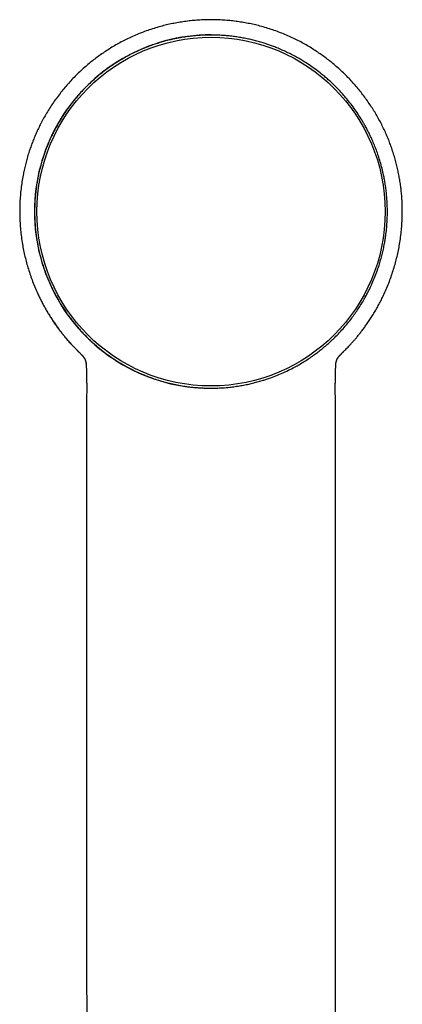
# Model space of a CAD drawing. Header units: millimetres. Extents: x 8 to 968, y 12 to 1099.
# Tile 54 of 73: x 330 to 366, y 1008 to 1099. Entities that reach past the tile are written whole.
import ezdxf

# ---------------------------------------------------------------- set-up
doc = ezdxf.new("R2010")
doc.units = ezdxf.units.MM

msp = doc.modelspace()

# ---------------------------------------------------------------- linework, layer by layer
at = {"color": 7, "linetype": 'Continuous', "lineweight": 30}
for p, q in [((359.997, 1068.11), (360.044, 1068.156)), ((336.35, 1067.223), (336.352, 1067.193)), ((336.354, 1067.235), (336.352, 1067.256)), ((359.545, 1067.235), (359.548, 1067.256)), ((359.545, 1067.189), (359.547, 1067.224)), ((336.401, 1063.88), (336.401, 1063.88)), ((359.496, 1063.88), (359.496, 1063.88))]:
    msp.add_line(p, q, dxfattribs=at)
msp.add_circle((347.95, 1081.357), 16.174, dxfattribs=at)
msp.add_arc((347.948, 1081.357), 16.397, 89.99692, 270.00308, dxfattribs=at)
for points, knots in [([(347.949, 1099.162), (347.753, 1099.16), (347.362, 1099.156), (346.778, 1099.125), (346.199, 1099.077), (345.626, 1099.011), (345.061, 1098.927), (344.503, 1098.826), (343.953, 1098.709), (343.388, 1098.57), (342.808, 1098.407), (342.217, 1098.218), (341.64, 1098.012), (341.079, 1097.788), (340.533, 1097.549), (340.004, 1097.295), (339.49, 1097.028), (338.991, 1096.748), (338.507, 1096.456), (338.038, 1096.152), (337.584, 1095.837), (337.146, 1095.512), (336.724, 1095.179), (336.296, 1094.82), (335.867, 1094.436), (335.438, 1094.024), (335.03, 1093.607), (334.643, 1093.183), (334.277, 1092.755), (333.917, 1092.307), (333.565, 1091.839), (333.224, 1091.352), (332.906, 1090.865), (332.611, 1090.38), (332.339, 1089.898), (332.092, 1089.429), (331.87, 1088.974), (331.669, 1088.533), (331.486, 1088.097), (331.318, 1087.667), (331.152, 1087.207), (330.991, 1086.717), (330.839, 1086.201), (330.707, 1085.698), (330.593, 1085.211), (330.486, 1084.685), (330.387, 1084.113), (330.301, 1083.486), (330.238, 1082.856), (330.197, 1082.223), (330.179, 1081.589), (330.182, 1080.949), (330.209, 1080.303), (330.259, 1079.652), (330.334, 1078.997), (330.429, 1078.366), (330.541, 1077.761), (330.668, 1077.182), (330.815, 1076.602), (330.983, 1076.023), (331.172, 1075.444), (331.381, 1074.868), (331.611, 1074.296), (331.832, 1073.797), (332.036, 1073.369), (332.216, 1073.01), (332.405, 1072.654), (332.603, 1072.301), (332.809, 1071.951), (333.02, 1071.61), (333.24, 1071.274), (333.463, 1070.947), (333.689, 1070.631), (333.909, 1070.336), (334.122, 1070.061), (334.324, 1069.811), (334.514, 1069.583), (334.691, 1069.378), (334.858, 1069.188), (335.016, 1069.015), (335.162, 1068.858), (335.297, 1068.717), (335.421, 1068.59), (335.532, 1068.478), (335.617, 1068.394), (335.678, 1068.333), (335.719, 1068.293), (335.755, 1068.259), (335.785, 1068.227), (335.81, 1068.2), (335.832, 1068.175), (335.846, 1068.162), (335.853, 1068.155)], [0, 0, 0, 0, 0.013763, 0.027443, 0.041031, 0.054518, 0.067898, 0.081163, 0.094305, 0.107318, 0.122026, 0.136551, 0.150887, 0.165026, 0.178955, 0.192684, 0.20623, 0.219607, 0.232829, 0.245906, 0.258838, 0.271605, 0.28419, 0.296577, 0.310759, 0.324642, 0.338291, 0.351712, 0.3649, 0.377851, 0.392068, 0.405976, 0.41957, 0.432846, 0.445801, 0.458432, 0.470043, 0.481366, 0.492425, 0.503224, 0.51376, 0.526786, 0.539378, 0.551534, 0.563249, 0.574528, 0.589184, 0.603991, 0.618944, 0.633642, 0.648475, 0.663451, 0.678574, 0.693846, 0.709267, 0.724839, 0.738592, 0.752463, 0.766455, 0.78057, 0.79481, 0.809154, 0.823583, 0.838103, 0.847447, 0.856834, 0.866266, 0.875744, 0.885272, 0.89476, 0.90388, 0.913453, 0.922544, 0.931155, 0.939284, 0.946931, 0.953726, 0.960085, 0.965999, 0.971469, 0.976494, 0.981075, 0.98521, 0.988901, 0.992147, 0.993603, 0.994948, 0.996188, 0.997098, 0.998045, 0.999062, 1, 1, 1, 1]), ([(360.045, 1068.155), (360.051, 1068.162), (360.065, 1068.175), (360.087, 1068.2), (360.116, 1068.231), (360.152, 1068.269), (360.196, 1068.31), (360.242, 1068.356), (360.293, 1068.406), (360.367, 1068.48), (360.469, 1068.582), (360.603, 1068.72), (360.755, 1068.879), (360.922, 1069.06), (361.104, 1069.261), (361.298, 1069.483), (361.503, 1069.725), (361.716, 1069.987), (361.938, 1070.27), (362.168, 1070.575), (362.404, 1070.903), (362.646, 1071.255), (362.891, 1071.631), (363.134, 1072.026), (363.373, 1072.437), (363.604, 1072.86), (363.825, 1073.293), (364.054, 1073.771), (364.286, 1074.296), (364.516, 1074.868), (364.725, 1075.444), (364.914, 1076.023), (365.082, 1076.602), (365.229, 1077.182), (365.356, 1077.761), (365.469, 1078.366), (365.564, 1078.997), (365.638, 1079.652), (365.688, 1080.303), (365.715, 1080.949), (365.719, 1081.589), (365.701, 1082.223), (365.663, 1082.806), (365.612, 1083.337), (365.552, 1083.818), (365.48, 1084.294), (365.395, 1084.767), (365.297, 1085.242), (365.184, 1085.725), (365.053, 1086.219), (364.903, 1086.726), (364.741, 1087.218), (364.569, 1087.694), (364.39, 1088.15), (364.193, 1088.613), (363.977, 1089.082), (363.74, 1089.557), (363.488, 1090.026), (363.221, 1090.49), (362.938, 1090.948), (362.636, 1091.407), (362.312, 1091.866), (361.974, 1092.315), (361.621, 1092.755), (361.254, 1093.183), (360.867, 1093.607), (360.46, 1094.024), (360.031, 1094.436), (359.601, 1094.82), (359.174, 1095.179), (358.751, 1095.512), (358.313, 1095.837), (357.859, 1096.152), (357.39, 1096.456), (356.906, 1096.748), (356.408, 1097.028), (355.894, 1097.295), (355.364, 1097.549), (354.818, 1097.788), (354.257, 1098.012), (353.68, 1098.218), (353.089, 1098.407), (352.509, 1098.57), (351.944, 1098.709), (351.395, 1098.826), (350.837, 1098.927), (350.271, 1099.011), (349.698, 1099.077), (349.12, 1099.125), (348.536, 1099.156), (348.145, 1099.16), (347.949, 1099.162)], [0, 0, 0, 0, 0.000943, 0.00196, 0.002906, 0.004229, 0.005624, 0.007151, 0.00881, 0.010603, 0.014509, 0.018927, 0.02413, 0.029901, 0.036238, 0.043141, 0.050607, 0.058478, 0.066882, 0.075816, 0.085281, 0.095275, 0.105801, 0.116782, 0.127769, 0.139211, 0.150586, 0.161898, 0.176417, 0.190846, 0.205191, 0.21943, 0.233545, 0.247537, 0.261409, 0.275161, 0.290734, 0.306155, 0.321426, 0.336549, 0.351526, 0.366358, 0.381056, 0.392488, 0.403835, 0.415096, 0.426268, 0.437574, 0.449107, 0.461065, 0.473444, 0.486241, 0.497424, 0.508902, 0.520673, 0.532746, 0.545144, 0.557868, 0.570161, 0.582739, 0.595599, 0.608737, 0.62215, 0.635101, 0.648289, 0.66171, 0.675358, 0.689242, 0.703424, 0.715811, 0.728396, 0.741163, 0.754094, 0.767172, 0.780393, 0.79377, 0.807316, 0.821045, 0.834974, 0.849113, 0.863449, 0.877974, 0.892682, 0.905695, 0.918838, 0.932102, 0.945482, 0.95897, 0.972557, 0.986237, 1, 1, 1, 1]), ([(347.949, 1097.737), (347.779, 1097.736), (347.44, 1097.733), (346.911, 1097.707), (346.362, 1097.664), (345.795, 1097.599), (345.266, 1097.519), (344.775, 1097.429), (344.321, 1097.333), (343.869, 1097.224), (343.418, 1097.101), (342.97, 1096.965), (342.53, 1096.818), (342.099, 1096.66), (341.678, 1096.492), (341.215, 1096.293), (340.714, 1096.058), (340.177, 1095.781), (339.651, 1095.485), (339.142, 1095.173), (338.65, 1094.847), (338.176, 1094.507), (337.748, 1094.177), (337.364, 1093.862), (337.021, 1093.563), (336.65, 1093.222), (336.255, 1092.834), (335.841, 1092.396), (335.442, 1091.942), (335.065, 1091.48), (334.709, 1091.009), (334.373, 1090.531), (334.079, 1090.078), (333.821, 1089.653), (333.597, 1089.259), (333.36, 1088.814), (333.115, 1088.317), (332.869, 1087.766), (332.643, 1087.206), (332.44, 1086.645), (332.26, 1086.083), (332.102, 1085.521), (331.974, 1084.996), (331.871, 1084.51), (331.79, 1084.063), (331.714, 1083.565), (331.648, 1083.015), (331.598, 1082.413), (331.57, 1081.81), (331.564, 1081.214), (331.58, 1080.624), (331.617, 1080.041), (331.671, 1079.485), (331.741, 1078.956), (331.827, 1078.433), (331.934, 1077.894), (332.064, 1077.338), (332.204, 1076.822), (332.351, 1076.344), (332.499, 1075.904), (332.66, 1075.468), (332.834, 1075.035), (333.021, 1074.605), (333.22, 1074.181), (333.431, 1073.762), (333.655, 1073.35), (333.89, 1072.943), (334.139, 1072.541), (334.399, 1072.146), (334.673, 1071.756), (334.959, 1071.372), (335.258, 1070.995), (335.569, 1070.625), (335.891, 1070.264), (336.226, 1069.911), (336.563, 1069.576), (336.902, 1069.258), (337.241, 1068.957), (337.626, 1068.633), (338.061, 1068.292), (338.548, 1067.937), (339.048, 1067.6), (339.555, 1067.286), (340.066, 1066.994), (340.582, 1066.723), (341.068, 1066.489), (341.522, 1066.288), (341.941, 1066.116), (342.412, 1065.938), (342.935, 1065.759), (343.512, 1065.586), (344.095, 1065.433), (344.677, 1065.304), (345.257, 1065.197), (345.833, 1065.111), (346.347, 1065.054), (346.796, 1065.017), (347.179, 1064.994), (347.564, 1064.98), (347.82, 1064.978), (347.949, 1064.978)], [0, 0, 0, 0, 0.009889, 0.019779, 0.030865, 0.041955, 0.053042, 0.062053, 0.071066, 0.080077, 0.089178, 0.098281, 0.107382, 0.116203, 0.125026, 0.133847, 0.145569, 0.157298, 0.169028, 0.18075, 0.192086, 0.203426, 0.214763, 0.223584, 0.232407, 0.241228, 0.252949, 0.264679, 0.276409, 0.28813, 0.299467, 0.310807, 0.322143, 0.330964, 0.339787, 0.348608, 0.36033, 0.37206, 0.383789, 0.395511, 0.406847, 0.418187, 0.429524, 0.438345, 0.447168, 0.455989, 0.467711, 0.47944, 0.49117, 0.502892, 0.514228, 0.525568, 0.536905, 0.546794, 0.556683, 0.56777, 0.57886, 0.589947, 0.598958, 0.607971, 0.616982, 0.626083, 0.635186, 0.644287, 0.653396, 0.662508, 0.671618, 0.680823, 0.69003, 0.699236, 0.708584, 0.717934, 0.727282, 0.736731, 0.746182, 0.755631, 0.76444, 0.773251, 0.78206, 0.793767, 0.805483, 0.817198, 0.828905, 0.840229, 0.851556, 0.862879, 0.871688, 0.880498, 0.889307, 0.901012, 0.912726, 0.924439, 0.936145, 0.947466, 0.958791, 0.970112, 0.977576, 0.98504, 0.99252, 1, 1, 1, 1]), ([(347.949, 1064.978), (348.157, 1064.98), (348.572, 1064.984), (349.195, 1065.021), (349.781, 1065.077), (350.329, 1065.149), (350.839, 1065.232), (351.329, 1065.328), (351.8, 1065.434), (352.251, 1065.55), (352.662, 1065.668), (353.034, 1065.785), (353.458, 1065.928), (353.968, 1066.118), (354.559, 1066.365), (355.14, 1066.635), (355.675, 1066.909), (356.164, 1067.182), (356.61, 1067.45), (357.048, 1067.732), (357.453, 1068.012), (357.828, 1068.288), (358.193, 1068.571), (358.569, 1068.881), (358.953, 1069.218), (359.358, 1069.597), (359.78, 1070.021), (360.215, 1070.493), (360.631, 1070.981), (361.003, 1071.454), (361.333, 1071.907), (361.627, 1072.338), (361.907, 1072.777), (362.159, 1073.202), (362.384, 1073.609), (362.618, 1074.058), (362.865, 1074.575), (363.119, 1075.165), (363.35, 1075.763), (363.544, 1076.332), (363.707, 1076.869), (363.841, 1077.373), (363.96, 1077.88), (364.057, 1078.364), (364.135, 1078.823), (364.207, 1079.324), (364.269, 1079.894), (364.314, 1080.535), (364.333, 1081.176), (364.328, 1081.777), (364.304, 1082.338), (364.264, 1082.857), (364.208, 1083.376), (364.14, 1083.864), (364.061, 1084.324), (363.964, 1084.814), (363.837, 1085.362), (363.673, 1085.964), (363.497, 1086.526), (363.313, 1087.048), (363.125, 1087.53), (362.93, 1087.991), (362.727, 1088.429), (362.52, 1088.847), (362.319, 1089.225), (362.127, 1089.564), (361.899, 1089.95), (361.606, 1090.41), (361.241, 1090.937), (360.856, 1091.45), (360.477, 1091.917), (360.107, 1092.339), (359.752, 1092.72), (359.384, 1093.09), (359.025, 1093.429), (358.677, 1093.738), (358.291, 1094.064), (357.84, 1094.42), (357.321, 1094.797), (356.788, 1095.154), (356.275, 1095.468), (355.786, 1095.744), (355.325, 1095.986), (354.856, 1096.213), (354.405, 1096.414), (353.974, 1096.591), (353.592, 1096.737), (353.233, 1096.863), (352.861, 1096.986), (352.448, 1097.11), (351.993, 1097.233), (351.532, 1097.343), (351.067, 1097.44), (350.597, 1097.524), (350.122, 1097.595), (349.644, 1097.652), (349.162, 1097.695), (348.718, 1097.721), (348.314, 1097.735), (348.07, 1097.737), (347.949, 1097.737)], [0, 0, 0, 0, 0.012116, 0.024237, 0.036354, 0.046397, 0.056443, 0.066486, 0.075534, 0.084584, 0.093631, 0.100458, 0.107285, 0.119731, 0.132187, 0.144643, 0.15709, 0.167202, 0.177319, 0.187436, 0.197548, 0.206056, 0.214563, 0.224498, 0.234435, 0.244369, 0.256826, 0.269293, 0.28176, 0.294217, 0.304338, 0.314464, 0.32459, 0.334711, 0.343226, 0.351741, 0.364197, 0.376664, 0.38913, 0.401587, 0.411708, 0.421834, 0.43196, 0.442081, 0.450596, 0.459111, 0.471569, 0.484036, 0.496504, 0.508962, 0.519084, 0.529211, 0.539338, 0.549459, 0.557975, 0.566491, 0.578618, 0.59075, 0.602878, 0.61293, 0.622985, 0.633037, 0.642093, 0.651151, 0.660207, 0.66704, 0.673872, 0.686331, 0.698798, 0.711266, 0.723724, 0.733846, 0.743973, 0.7541, 0.764222, 0.772738, 0.781253, 0.793711, 0.806179, 0.818647, 0.831105, 0.841227, 0.851354, 0.861481, 0.871603, 0.880118, 0.888634, 0.895462, 0.902289, 0.911448, 0.920609, 0.929768, 0.939047, 0.948327, 0.957606, 0.967006, 0.976408, 0.985809, 0.992904, 1, 1, 1, 1]), ([(335.899, 1068.109), (335.828, 1068.177), (335.675, 1068.324), (335.443, 1068.556), (335.206, 1068.803), (334.961, 1069.066), (334.718, 1069.338), (334.478, 1069.618), (334.257, 1069.887), (334.053, 1070.145), (333.86, 1070.396), (333.681, 1070.639), (333.52, 1070.864), (333.417, 1071.012), (333.365, 1071.089), (333.351, 1071.109), (333.338, 1071.129), (333.324, 1071.148), (333.311, 1071.168), (333.298, 1071.187), (333.277, 1071.219), (333.26, 1071.245), (333.247, 1071.265)], [0, 0, 0, 0, 0.071434, 0.15377, 0.238487, 0.320285, 0.414303, 0.503635, 0.588123, 0.667628, 0.742025, 0.817837, 0.887216, 0.942862, 0.94879, 0.954652, 0.96045, 0.966182, 0.97185, 0.977453, 0.982991, 1, 1, 1, 1]), ([(335.899, 1068.109), (335.902, 1068.106), (335.911, 1068.098), (335.924, 1068.084), (335.939, 1068.07), (335.953, 1068.056), (335.966, 1068.042), (335.978, 1068.03), (335.989, 1068.018), (335.998, 1068.007), (336.007, 1067.998), (336.015, 1067.989), (336.021, 1067.981), (336.028, 1067.974), (336.033, 1067.968), (336.038, 1067.962), (336.045, 1067.954), (336.053, 1067.943), (336.064, 1067.931), (336.075, 1067.917), (336.086, 1067.902), (336.098, 1067.887), (336.109, 1067.871), (336.12, 1067.856), (336.131, 1067.84), (336.142, 1067.824), (336.153, 1067.807), (336.164, 1067.789), (336.175, 1067.772), (336.185, 1067.754), (336.195, 1067.738), (336.203, 1067.722), (336.212, 1067.707), (336.219, 1067.692), (336.227, 1067.677), (336.234, 1067.663), (336.241, 1067.648), (336.247, 1067.634), (336.253, 1067.621), (336.258, 1067.609), (336.263, 1067.597), (336.268, 1067.586), (336.272, 1067.575), (336.279, 1067.556), (336.289, 1067.529), (336.299, 1067.498), (336.308, 1067.47), (336.312, 1067.453), (336.315, 1067.442), (336.317, 1067.436), (336.318, 1067.431), (336.32, 1067.425), (336.321, 1067.42), (336.323, 1067.413), (336.324, 1067.406), (336.326, 1067.397), (336.328, 1067.387), (336.331, 1067.377), (336.333, 1067.365), (336.335, 1067.353), (336.338, 1067.34), (336.34, 1067.325), (336.343, 1067.31), (336.345, 1067.293), (336.347, 1067.275), (336.349, 1067.263), (336.349, 1067.256), (336.349, 1067.256)], [0, 0, 0, 0, 0.011556, 0.031338, 0.050109, 0.067871, 0.084622, 0.100363, 0.115094, 0.128815, 0.140275, 0.150921, 0.160753, 0.169771, 0.177974, 0.185363, 0.192329, 0.207466, 0.223468, 0.240337, 0.25807, 0.27667, 0.296249, 0.313897, 0.332346, 0.351594, 0.371643, 0.392491, 0.413672, 0.434408, 0.453014, 0.471237, 0.489075, 0.506529, 0.523596, 0.540018, 0.556934, 0.572915, 0.587963, 0.602075, 0.615254, 0.627741, 0.640227, 0.652754, 0.692393, 0.732454, 0.758441, 0.784972, 0.791003, 0.797062, 0.803147, 0.809261, 0.815752, 0.823055, 0.83117, 0.841165, 0.852168, 0.86418, 0.877199, 0.891227, 0.906264, 0.922309, 0.939362, 0.958309, 0.978363, 0.999523, 1, 1, 1, 1]), ([(359.548, 1067.256), (359.549, 1067.261), (359.55, 1067.273), (359.552, 1067.289), (359.554, 1067.306), (359.557, 1067.321), (359.559, 1067.336), (359.561, 1067.35), (359.564, 1067.363), (359.566, 1067.375), (359.569, 1067.386), (359.571, 1067.397), (359.573, 1067.406), (359.575, 1067.414), (359.577, 1067.422), (359.578, 1067.428), (359.581, 1067.439), (359.585, 1067.454), (359.59, 1067.472), (359.597, 1067.493), (359.605, 1067.519), (359.613, 1067.542), (359.619, 1067.558), (359.622, 1067.568), (359.626, 1067.577), (359.63, 1067.587), (359.634, 1067.597), (359.639, 1067.608), (359.644, 1067.62), (359.65, 1067.633), (359.656, 1067.648), (359.664, 1067.663), (359.671, 1067.679), (359.679, 1067.695), (359.688, 1067.711), (359.697, 1067.728), (359.707, 1067.745), (359.717, 1067.762), (359.727, 1067.78), (359.738, 1067.797), (359.75, 1067.815), (359.762, 1067.833), (359.774, 1067.852), (359.787, 1067.869), (359.799, 1067.885), (359.81, 1067.901), (359.822, 1067.916), (359.834, 1067.931), (359.846, 1067.945), (359.855, 1067.957), (359.862, 1067.966), (359.868, 1067.973), (359.875, 1067.981), (359.883, 1067.989), (359.891, 1067.999), (359.9, 1068.009), (359.91, 1068.02), (359.921, 1068.031), (359.933, 1068.044), (359.946, 1068.057), (359.959, 1068.071), (359.974, 1068.085), (359.987, 1068.098), (359.995, 1068.106), (359.998, 1068.109)], [0, 0, 0, 0, 0.017885, 0.037244, 0.055593, 0.072935, 0.089268, 0.105296, 0.120219, 0.134034, 0.146743, 0.158346, 0.168842, 0.178282, 0.186603, 0.193935, 0.201089, 0.223327, 0.242867, 0.262109, 0.295865, 0.32929, 0.340368, 0.351414, 0.362428, 0.373409, 0.384394, 0.395918, 0.410429, 0.425945, 0.442466, 0.459992, 0.477907, 0.496543, 0.515635, 0.535182, 0.555184, 0.575272, 0.595798, 0.616562, 0.636665, 0.659595, 0.681436, 0.702189, 0.721852, 0.74052, 0.758321, 0.777231, 0.795055, 0.811793, 0.819639, 0.828428, 0.838202, 0.848961, 0.860705, 0.873435, 0.887149, 0.90185, 0.917536, 0.934207, 0.95154, 0.969824, 0.989058, 1, 1, 1, 1]), ([(336.349, 1067.264), (336.349, 1067.262), (336.349, 1067.257), (336.349, 1067.246), (336.35, 1067.236), (336.35, 1067.232), (336.35, 1067.231)], [0, 0, 0, 0, 0.154239, 0.508857, 0.905694, 1, 1, 1, 1]), ([(336.354, 1067.164), (336.355, 1067.142), (336.358, 1067.076), (336.364, 1066.958), (336.371, 1066.833), (336.376, 1066.732), (336.379, 1066.664), (336.381, 1066.612), (336.383, 1066.575), (336.384, 1066.548), (336.385, 1066.518), (336.387, 1066.477), (336.389, 1066.421), (336.391, 1066.351), (336.393, 1066.261), (336.395, 1066.15), (336.397, 1066.017), (336.399, 1065.865), (336.4, 1065.693), (336.402, 1065.503), (336.402, 1065.294), (336.403, 1065.065), (336.403, 1064.818), (336.402, 1064.551), (336.401, 1064.266), (336.401, 1064.04), (336.4, 1063.909), (336.4, 1063.88)], [0, 0, 0, 0, 0.0205585, 0.064788, 0.1101403, 0.1358302, 0.1566942, 0.1725649, 0.1834313, 0.1901967, 0.1981631, 0.2105791, 0.227448, 0.2487712, 0.2745492, 0.3092513, 0.3497095, 0.3959267, 0.4479063, 0.5056509, 0.5691627, 0.6384436, 0.713495, 0.7943169, 0.8809088, 0.973271, 1, 1, 1, 1]), ([(359.497, 1063.88), (359.497, 1063.909), (359.497, 1064.04), (359.496, 1064.266), (359.495, 1064.551), (359.495, 1064.818), (359.495, 1065.065), (359.495, 1065.294), (359.496, 1065.503), (359.497, 1065.693), (359.498, 1065.865), (359.5, 1066.017), (359.502, 1066.15), (359.504, 1066.263), (359.507, 1066.356), (359.509, 1066.429), (359.511, 1066.486), (359.512, 1066.525), (359.513, 1066.551), (359.514, 1066.575), (359.516, 1066.61), (359.518, 1066.661), (359.521, 1066.73), (359.525, 1066.812), (359.53, 1066.899), (359.535, 1066.987), (359.539, 1067.072), (359.543, 1067.135), (359.544, 1067.17), (359.545, 1067.178)], [0, 0, 0, 0, 0.026615, 0.118568, 0.204775, 0.285239, 0.359957, 0.428931, 0.492161, 0.549649, 0.601398, 0.64741, 0.687689, 0.722237, 0.74951, 0.771714, 0.78885, 0.800919, 0.806851, 0.812525, 0.823084, 0.838626, 0.85961, 0.885617, 0.912905, 0.939803, 0.966291, 0.992342, 1, 1, 1, 1]), ([(359.548, 1067.231), (359.548, 1067.234), (359.548, 1067.24), (359.548, 1067.252), (359.549, 1067.26), (359.549, 1067.263), (359.549, 1067.264)], [0, 0, 0, 0, 0.340857, 0.631748, 0.96417, 1, 1, 1, 1]), ([(336.4, 1063.88), (336.4, 1063.663), (336.399, 1063.208), (336.398, 1062.52), (336.398, 1061.823), (336.398, 1061.144), (336.399, 1060.486), (336.399, 1059.827), (336.4, 1059.168), (336.4, 1058.512), (336.4, 1057.879), (336.4, 1057.27), (336.4, 1056.716), (336.4, 1056.213), (336.4, 1055.759), (336.399, 1055.317), (336.399, 1054.881), (336.399, 1054.448), (336.399, 1053.822), (336.399, 1053.005), (336.399, 1051.796), (336.399, 1050.393), (336.399, 1048.803), (336.399, 1047.228), (336.399, 1045.662), (336.399, 1039.963), (336.401, 1026.471), (336.402, 1002.916), (336.403, 981.409), (336.403, 967.706), (336.403, 964.079), (336.403, 962.558), (336.403, 961.055), (336.403, 959.751), (336.403, 958.644), (336.403, 957.913), (336.403, 957.368), (336.403, 957.003), (336.403, 956.623), (336.403, 956.219), (336.403, 955.79), (336.403, 955.336), (336.403, 954.86), (336.403, 954.361), (336.403, 953.839), (336.403, 953.295), (336.403, 952.729), (336.403, 952.14), (336.403, 951.529), (336.403, 950.895), (336.403, 950.239), (336.403, 949.56), (336.403, 948.859), (336.403, 948.156), (336.403, 947.453), (336.403, 946.751), (336.403, 946.03), (336.403, 945.29), (336.403, 944.771), (336.403, 944.499), (336.403, 944.48)], [0, 0, 0, 0, 0.005429, 0.011438, 0.017283, 0.022963, 0.028478, 0.03383, 0.039526, 0.045024, 0.050323, 0.055423, 0.060324, 0.064256, 0.06805, 0.071722, 0.075366, 0.078998, 0.082616, 0.091097, 0.099507, 0.113011, 0.126331, 0.139475, 0.152576, 0.165678, 0.282663, 0.491585, 0.757505, 0.82303, 0.835894, 0.84864, 0.861232, 0.87367, 0.881393, 0.889055, 0.892049, 0.895063, 0.898241, 0.9016, 0.905213, 0.909015, 0.913005, 0.917184, 0.92155, 0.926106, 0.930849, 0.935781, 0.940901, 0.946209, 0.951706, 0.957391, 0.963264, 0.969326, 0.975048, 0.980928, 0.986966, 0.993163, 0.999518, 1, 1, 1, 1]), ([(359.494, 944.48), (359.494, 944.525), (359.494, 944.848), (359.494, 945.441), (359.494, 946.251), (359.494, 947.038), (359.494, 947.802), (359.494, 948.544), (359.494, 949.262), (359.494, 949.968), (359.494, 950.66), (359.494, 951.339), (359.494, 951.992), (359.494, 952.621), (359.494, 953.224), (359.494, 953.802), (359.494, 954.354), (359.494, 954.882), (359.494, 955.384), (359.494, 955.862), (359.494, 956.314), (359.494, 956.712), (359.494, 957.062), (359.494, 957.37), (359.494, 957.674), (359.494, 957.978), (359.494, 958.283), (359.494, 958.987), (359.494, 960.095), (359.495, 961.614), (359.495, 963.152), (359.495, 964.705), (359.495, 970.402), (359.495, 983.896), (359.496, 1007.452), (359.497, 1028.957), (359.498, 1042.659), (359.499, 1046.291), (359.499, 1047.831), (359.499, 1049.383), (359.499, 1050.817), (359.498, 1052.135), (359.498, 1053.333), (359.498, 1054.295), (359.498, 1055.017), (359.498, 1055.5), (359.498, 1055.994), (359.498, 1056.503), (359.498, 1057.033), (359.498, 1057.583), (359.498, 1058.153), (359.498, 1058.743), (359.498, 1059.353), (359.498, 1059.983), (359.499, 1060.633), (359.499, 1061.29), (359.5, 1061.952), (359.5, 1062.62), (359.499, 1063.265), (359.498, 1063.686), (359.497, 1063.88)], [0, 0, 0, 0, 0.001138, 0.008114, 0.014899, 0.021491, 0.027891, 0.034099, 0.040114, 0.045938, 0.051833, 0.057516, 0.062989, 0.068251, 0.073302, 0.078142, 0.082772, 0.08719, 0.091397, 0.095394, 0.099179, 0.102754, 0.105415, 0.107964, 0.110503, 0.113049, 0.115602, 0.118162, 0.130724, 0.143445, 0.156326, 0.169366, 0.182471, 0.299479, 0.508415, 0.774312, 0.839822, 0.852689, 0.865557, 0.878526, 0.891672, 0.901604, 0.911635, 0.921766, 0.925773, 0.929795, 0.933897, 0.938166, 0.942603, 0.947208, 0.951981, 0.956922, 0.962031, 0.967307, 0.972751, 0.978363, 0.983808, 0.989403, 0.995147, 1, 1, 1, 1])]:
    msp.add_open_spline(points, degree=3, knots=knots, dxfattribs=at)

doc.saveas('drawing.dxf')
